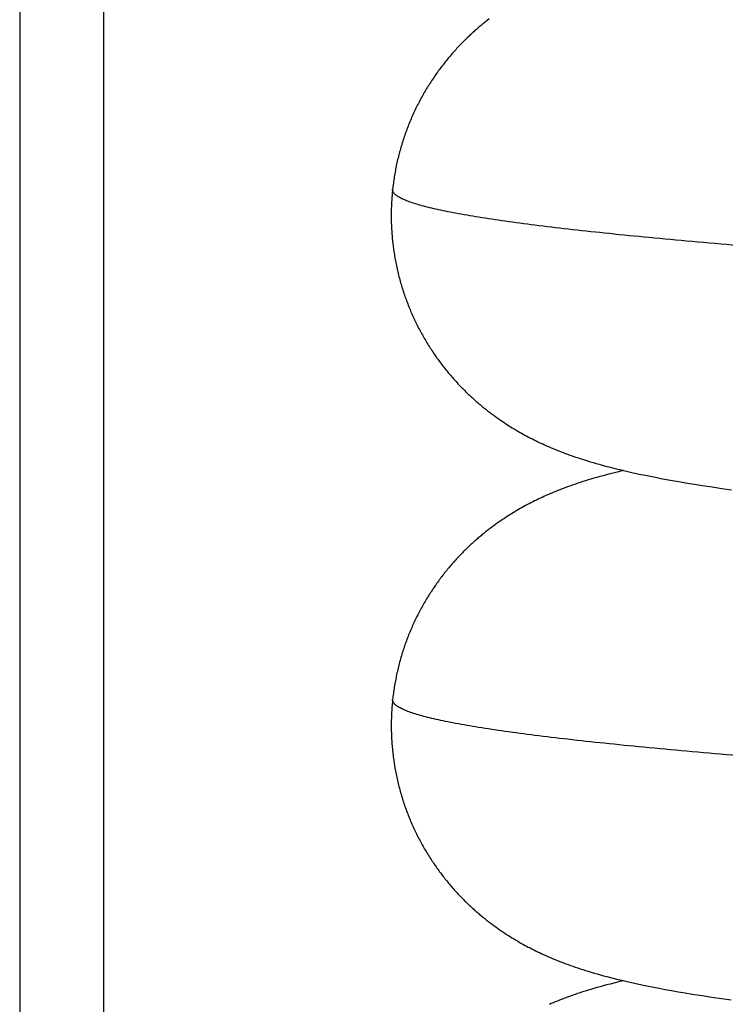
# Model space of a CAD drawing. Header units: millimetres. Extents: x 0 to 210, y 0 to 297.
# Tile 39 of 88: x 126.949 to 127.392, y 157.566 to 158.184. Entities that reach past the tile are written whole.
import ezdxf

# ---------------------------------------------------------------- set-up
doc = ezdxf.new("R2010")
doc.units = ezdxf.units.MM
doc.header["$LTSCALE"] = 19.36
doc.layers.get('0').update_dxf_attribs({"linetype": 'CONTINUOUS'})

msp = doc.modelspace()

# ---------------------------------------------------------------- linework, layer by layer
at = {"color": 9, "linetype": 'Continuous'}
msp.add_line((126.94929, 159.77236), (126.94929, 156.91885), dxfattribs=at)
at = {"color": 6, "linetype": 'Continuous'}
msp.add_line((127.00185, 159.72571), (127.00185, 156.91885), dxfattribs=at)
at = {"color": 7, "linetype": 'Continuous'}
for p, q in [((127.24384, 158.1843), (127.24271, 158.18342)), ((127.24696, 157.93553), (127.24811, 157.9347)), ((127.24811, 157.9347), (127.24924, 157.93389)), ((127.24924, 157.93389), (127.25038, 157.9331)), ((127.25038, 157.9331), (127.25153, 157.93231)), ((127.25153, 157.93231), (127.25268, 157.93154)), ((127.25268, 157.93154), (127.25383, 157.93078)), ((127.25383, 157.93078), (127.25497, 157.93003)), ((127.25497, 157.93003), (127.2561, 157.92931)), ((127.2561, 157.92931), (127.25723, 157.9286)), ((127.25723, 157.9286), (127.25836, 157.9279)), ((127.25836, 157.9279), (127.25949, 157.92722)), ((127.25949, 157.92722), (127.26062, 157.92654)), ((127.26062, 157.92654), (127.26177, 157.92587)), ((127.26177, 157.92587), (127.26292, 157.92521)), ((127.26292, 157.92521), (127.26406, 157.92456)), ((127.26406, 157.92456), (127.2652, 157.92392)), ((127.2652, 157.92392), (127.26634, 157.9233)), ((127.26634, 157.9233), (127.26748, 157.92269)), ((127.26748, 157.92269), (127.26863, 157.92208)), ((127.26863, 157.92208), (127.26979, 157.92147)), ((127.26979, 157.92147), (127.27096, 157.92088)), ((127.27096, 157.92088), (127.27214, 157.92029)), ((127.27214, 157.92029), (127.27332, 157.9197)), ((127.27332, 157.9197), (127.2745, 157.91913)), ((127.2745, 157.91913), (127.27568, 157.91857)), ((127.27747, 157.91774), (127.27868, 157.91719)), ((127.27868, 157.91719), (127.27991, 157.91664)), ((127.27991, 157.91664), (127.28116, 157.91609)), ((127.28116, 157.91609), (127.28243, 157.91554)), ((127.28243, 157.91554), (127.28371, 157.915)), ((127.28371, 157.915), (127.28499, 157.91447)), ((127.28499, 157.91447), (127.28629, 157.91394)), ((127.28629, 157.91394), (127.28761, 157.91341)), ((127.28761, 157.91341), (127.28895, 157.91289)), ((127.28895, 157.91289), (127.29031, 157.91237)), ((127.29031, 157.91237), (127.29169, 157.91185)), ((127.29169, 157.91185), (127.29309, 157.91133)), ((127.29309, 157.91133), (127.29452, 157.91081)), ((127.29452, 157.91081), (127.29598, 157.9103)), ((127.29598, 157.9103), (127.29747, 157.90978)), ((127.29747, 157.90978), (127.29898, 157.90927)), ((127.29898, 157.90927), (127.30054, 157.90875)), ((127.30054, 157.90875), (127.30214, 157.90823)), ((127.30214, 157.90823), (127.30378, 157.90771)), ((127.30378, 157.90771), (127.30548, 157.90718)), ((127.30548, 157.90718), (127.30723, 157.90665)), ((127.30723, 157.90665), (127.30904, 157.90611)), ((127.30904, 157.90611), (127.3109, 157.90557)), ((127.3109, 157.90557), (127.31282, 157.90502)), ((127.31282, 157.90502), (127.3148, 157.90448)), ((127.3148, 157.90448), (127.31685, 157.90392)), ((127.31685, 157.90392), (127.31898, 157.90337)), ((127.31898, 157.90337), (127.32117, 157.9028)), ((127.32117, 157.9028), (127.32345, 157.90224)), ((127.32345, 157.90224), (127.32581, 157.90166)), ((127.32581, 157.90166), (127.32825, 157.90108)), ((127.30774, 157.89569), (127.30599, 157.89516)), ((127.30955, 157.89622), (127.30774, 157.89569)), ((127.31142, 157.89676), (127.30955, 157.89622)), ((127.31335, 157.89731), (127.31142, 157.89676)), ((127.31535, 157.89785), (127.31335, 157.89731)), ((127.31742, 157.89841), (127.31535, 157.89785)), ((127.31956, 157.89897), (127.31742, 157.89841)), ((127.32177, 157.89953), (127.31956, 157.89897)), ((127.32408, 157.9001), (127.32177, 157.89953)), ((127.32648, 157.90068), (127.32408, 157.9001)), ((127.32822, 157.90109), (127.32648, 157.90068)), ((127.32825, 157.90108), (127.33079, 157.9005)), ((127.33079, 157.9005), (127.33342, 157.89991)), ((127.33342, 157.89991), (127.33615, 157.89931)), ((127.33615, 157.89931), (127.33899, 157.8987)), ((127.33899, 157.8987), (127.34195, 157.89809)), ((127.34195, 157.89809), (127.34503, 157.89747)), ((127.34503, 157.89747), (127.34826, 157.89684)), ((127.34826, 157.89684), (127.35165, 157.89619)), ((127.35165, 157.89619), (127.35521, 157.89553)), ((127.35521, 157.89553), (127.35896, 157.89485)), ((127.28959, 157.88954), (127.28826, 157.88902)), ((127.29094, 157.89006), (127.28959, 157.88954)), ((127.2923, 157.89056), (127.29094, 157.89006)), ((127.29368, 157.89107), (127.2923, 157.89056)), ((127.29508, 157.89157), (127.29368, 157.89107)), ((127.29652, 157.89207), (127.29508, 157.89157)), ((127.29799, 157.89258), (127.29652, 157.89207)), ((127.29949, 157.89309), (127.29799, 157.89258)), ((127.30105, 157.8936), (127.29949, 157.89309)), ((127.30264, 157.89412), (127.30105, 157.8936)), ((127.30429, 157.89464), (127.30264, 157.89412)), ((127.30599, 157.89516), (127.30429, 157.89464)), ((127.35896, 157.89485), (127.36293, 157.89416)), ((127.36293, 157.89416), (127.36708, 157.89345)), ((127.36708, 157.89345), (127.37133, 157.89275)), ((127.37133, 157.89275), (127.37765, 157.89174)), ((127.37765, 157.89174), (127.38379, 157.89079)), ((127.38379, 157.89079), (127.38985, 157.88989)), ((127.38985, 157.88989), (127.39593, 157.88901)), ((127.2747, 157.88315), (127.27354, 157.88259)), ((127.27588, 157.8837), (127.2747, 157.88315)), ((127.27706, 157.88425), (127.27588, 157.8837)), ((127.27825, 157.8848), (127.27706, 157.88425)), ((127.27946, 157.88534), (127.27825, 157.8848)), ((127.28067, 157.88588), (127.27946, 157.88534)), ((127.28189, 157.88641), (127.28067, 157.88588)), ((127.28312, 157.88693), (127.28189, 157.88641)), ((127.28437, 157.88746), (127.28312, 157.88693)), ((127.28564, 157.88798), (127.28437, 157.88746)), ((127.28694, 157.8885), (127.28564, 157.88798)), ((127.28826, 157.88902), (127.28694, 157.8885)), ((127.26336, 157.87723), (127.26226, 157.87659)), ((127.26447, 157.87785), (127.26336, 157.87723)), ((127.26559, 157.87847), (127.26447, 157.87785)), ((127.26671, 157.87908), (127.26559, 157.87847)), ((127.26784, 157.87969), (127.26671, 157.87908)), ((127.26898, 157.88028), (127.26784, 157.87969)), ((127.27011, 157.88087), (127.26898, 157.88028)), ((127.27125, 157.88145), (127.27011, 157.88087)), ((127.27239, 157.88202), (127.27125, 157.88145)), ((127.27354, 157.88259), (127.27239, 157.88202)), ((127.25339, 157.87111), (127.25228, 157.87037)), ((127.2545, 157.87183), (127.25339, 157.87111)), ((127.2556, 157.87254), (127.2545, 157.87183)), ((127.2567, 157.87324), (127.2556, 157.87254)), ((127.25781, 157.87393), (127.2567, 157.87324)), ((127.25892, 157.87462), (127.25781, 157.87393)), ((127.26004, 157.87529), (127.25892, 157.87462)), ((127.26115, 157.87595), (127.26004, 157.87529)), ((127.26226, 157.87659), (127.26115, 157.87595)), ((127.24445, 157.86477), (127.24331, 157.8639)), ((127.24558, 157.86562), (127.24445, 157.86477)), ((127.2467, 157.86645), (127.24558, 157.86562)), ((127.24782, 157.86726), (127.2467, 157.86645)), ((127.24893, 157.86806), (127.24782, 157.86726)), ((127.25005, 157.86884), (127.24893, 157.86806)), ((127.25117, 157.86961), (127.25005, 157.86884)), ((127.25228, 157.87037), (127.25117, 157.86961)), ((127.24684, 157.61565), (127.24798, 157.61482)), ((127.24798, 157.61482), (127.24911, 157.61401)), ((127.24911, 157.61401), (127.25024, 157.61322)), ((127.25024, 157.61322), (127.25138, 157.61244)), ((127.25138, 157.61244), (127.25252, 157.61167)), ((127.25252, 157.61167), (127.25366, 157.61091)), ((127.25366, 157.61091), (127.2548, 157.61017)), ((127.2548, 157.61017), (127.25592, 157.60945)), ((127.25592, 157.60945), (127.25705, 157.60874)), ((127.25705, 157.60874), (127.25817, 157.60804)), ((127.25817, 157.60804), (127.25929, 157.60736)), ((127.25929, 157.60736), (127.26041, 157.60669)), ((127.26041, 157.60669), (127.26155, 157.60602)), ((127.26155, 157.60602), (127.26269, 157.60536)), ((127.26269, 157.60536), (127.26383, 157.60471)), ((127.26383, 157.60471), (127.26496, 157.60408)), ((127.26496, 157.60408), (127.26609, 157.60345)), ((127.26609, 157.60345), (127.26723, 157.60284)), ((127.26723, 157.60284), (127.26837, 157.60223)), ((127.26837, 157.60223), (127.26952, 157.60163)), ((127.26952, 157.60163), (127.27068, 157.60104)), ((127.27068, 157.60104), (127.27185, 157.60045)), ((127.27185, 157.60045), (127.27302, 157.59987)), ((127.27302, 157.59987), (127.2742, 157.59929)), ((127.2742, 157.59929), (127.27538, 157.59873)), ((127.27538, 157.59873), (127.27656, 157.59817)), ((127.27656, 157.59817), (127.27775, 157.59762)), ((127.27775, 157.59762), (127.27896, 157.59708)), ((127.27896, 157.59708), (127.28019, 157.59653)), ((127.28019, 157.59653), (127.28144, 157.59598)), ((127.28144, 157.59598), (127.28271, 157.59544)), ((127.28271, 157.59544), (127.28398, 157.5949)), ((127.28398, 157.5949), (127.28527, 157.59437)), ((127.28527, 157.59437), (127.28657, 157.59384)), ((127.28657, 157.59384), (127.28788, 157.59332)), ((127.28788, 157.59332), (127.28922, 157.5928)), ((127.28922, 157.5928), (127.29059, 157.59227)), ((127.29059, 157.59227), (127.29198, 157.59175)), ((127.29198, 157.59175), (127.29341, 157.59123)), ((127.29341, 157.59123), (127.29486, 157.5907)), ((127.29486, 157.5907), (127.29635, 157.59018)), ((127.29635, 157.59018), (127.29787, 157.58965)), ((127.29787, 157.58965), (127.29942, 157.58913)), ((127.29942, 157.58913), (127.30101, 157.5886)), ((127.30101, 157.5886), (127.30265, 157.58807)), ((127.30265, 157.58807), (127.30433, 157.58754)), ((127.30433, 157.58754), (127.30607, 157.587)), ((127.30607, 157.587), (127.30787, 157.58646)), ((127.30787, 157.58646), (127.30972, 157.58591)), ((127.30972, 157.58591), (127.31164, 157.58536)), ((127.31164, 157.58536), (127.31362, 157.5848)), ((127.31362, 157.5848), (127.31566, 157.58424)), ((127.31566, 157.58424), (127.31778, 157.58368)), ((127.31778, 157.58368), (127.31998, 157.58311)), ((127.31998, 157.58311), (127.32225, 157.58253)), ((127.32225, 157.58253), (127.32461, 157.58195)), ((127.32689, 157.58078), (127.32443, 157.58018)), ((127.32461, 157.58195), (127.32706, 157.58136)), ((127.32821, 157.58109), (127.32689, 157.58078)), ((127.32706, 157.58136), (127.32961, 157.58076)), ((127.32961, 157.58076), (127.33225, 157.58016)), ((127.3042, 157.57459), (127.30252, 157.57406)), ((127.30593, 157.57513), (127.3042, 157.57459)), ((127.30771, 157.57567), (127.30593, 157.57513)), ((127.30955, 157.57621), (127.30771, 157.57567)), ((127.31146, 157.57676), (127.30955, 157.57621)), ((127.31343, 157.57732), (127.31146, 157.57676)), ((127.31547, 157.57788), (127.31343, 157.57732)), ((127.31758, 157.57844), (127.31547, 157.57788)), ((127.31978, 157.57902), (127.31758, 157.57844)), ((127.32206, 157.5796), (127.31978, 157.57902)), ((127.32443, 157.58018), (127.32206, 157.5796)), ((127.33225, 157.58016), (127.33499, 157.57955)), ((127.33499, 157.57955), (127.33784, 157.57894)), ((127.33784, 157.57894), (127.3408, 157.57832)), ((127.3408, 157.57832), (127.34389, 157.57769)), ((127.34389, 157.57769), (127.34715, 157.57705)), ((127.34715, 157.57705), (127.35059, 157.57638)), ((127.35059, 157.57638), (127.35426, 157.5757)), ((127.35426, 157.5757), (127.35824, 157.57498)), ((127.35824, 157.57498), (127.3625, 157.57423)), ((127.3625, 157.57423), (127.36689, 157.57348)), ((127.28664, 157.56836), (127.28535, 157.56784)), ((127.28795, 157.56888), (127.28664, 157.56836)), ((127.28928, 157.5694), (127.28795, 157.56888)), ((127.29064, 157.56992), (127.28928, 157.5694)), ((127.29201, 157.57044), (127.29064, 157.56992)), ((127.29341, 157.57095), (127.29201, 157.57044)), ((127.29483, 157.57146), (127.29341, 157.57095)), ((127.29629, 157.57198), (127.29483, 157.57146)), ((127.29779, 157.57249), (127.29629, 157.57198)), ((127.29932, 157.57301), (127.29779, 157.57249)), ((127.3009, 157.57354), (127.29932, 157.57301)), ((127.30252, 157.57406), (127.3009, 157.57354)), ((127.36689, 157.57348), (127.37126, 157.57275)), ((127.37126, 157.57275), (127.37752, 157.57175)), ((127.37752, 157.57175), (127.38359, 157.57082)), ((127.38359, 157.57082), (127.38968, 157.56991)), ((127.38968, 157.56991), (127.39574, 157.56904)), ((127.28284, 157.56679), (127.28162, 157.56627)), ((127.28409, 157.56732), (127.28284, 157.56679)), ((127.28535, 157.56784), (127.28409, 157.56732))]:
    msp.add_line(p, q, dxfattribs=at)
for points in [[(127.24271, 158.18342), (127.24215, 158.18298), (127.24159, 158.18254), (127.24102, 158.18209), (127.24046, 158.18163), (127.2399, 158.18117), (127.23933, 158.18071), (127.23876, 158.18024), (127.23819, 158.17976), (127.23762, 158.17928), (127.23704, 158.17879), (127.23646, 158.17829), (127.23589, 158.17779), (127.23531, 158.17728), (127.23473, 158.17677), (127.23416, 158.17626), (127.23358, 158.17573), (127.233, 158.17521), (127.23242, 158.17467), (127.23183, 158.17413), (127.23124, 158.17357), (127.23065, 158.17301), (127.23006, 158.17244), (127.22946, 158.17186), (127.22886, 158.17128), (127.22826, 158.17069), (127.22766, 158.17008), (127.22706, 158.16948), (127.22646, 158.16886), (127.22586, 158.16824), (127.22526, 158.16761), (127.22466, 158.16698), (127.22406, 158.16634), (127.22346, 158.1657), (127.22287, 158.16505), (127.22228, 158.1644), (127.22169, 158.16374), (127.2211, 158.16308), (127.22051, 158.16241), (127.21993, 158.16173), (127.21934, 158.16105), (127.21876, 158.16037), (127.21818, 158.15967), (127.21761, 158.15898), (127.21703, 158.15827), (127.21646, 158.15756), (127.21589, 158.15685), (127.21532, 158.15613), (127.21476, 158.1554), (127.21419, 158.15467), (127.21363, 158.15394), (127.21308, 158.15319), (127.21252, 158.15245), (127.21197, 158.1517), (127.21143, 158.15094), (127.21088, 158.15018), (127.21034, 158.14941), (127.2098, 158.14864), (127.20927, 158.14786), (127.20874, 158.14708), (127.20821, 158.14629), (127.20769, 158.1455), (127.20717, 158.14471), (127.20665, 158.1439), (127.20614, 158.1431), (127.20564, 158.14229), (127.20513, 158.14147), (127.20463, 158.14065), (127.20414, 158.13983), (127.20365, 158.139), (127.20316, 158.13817), (127.20268, 158.13733), (127.2022, 158.13649), (127.20173, 158.13564), (127.20126, 158.13479), (127.2008, 158.13394), (127.20034, 158.13308), (127.19988, 158.13222), (127.19944, 158.13135), (127.19899, 158.13048), (127.19855, 158.12961), (127.19812, 158.12873), (127.19769, 158.12785), (127.19727, 158.12696), (127.19685, 158.12607), (127.19643, 158.12518), (127.19603, 158.12429), (127.19562, 158.12339), (127.19523, 158.12248), (127.19483, 158.12158), (127.19445, 158.12067), (127.19407, 158.11976), (127.19369, 158.11884), (127.19332, 158.11792), (127.19296, 158.117), (127.1926, 158.11608), (127.19225, 158.11515), (127.1919, 158.11422), (127.19156, 158.11329), (127.19123, 158.11236), (127.1909, 158.11142), (127.19057, 158.11048), (127.19026, 158.10953), (127.18994, 158.10859), (127.18964, 158.10764), (127.18934, 158.10669), (127.18904, 158.10573), (127.18876, 158.10478), (127.18848, 158.10382), (127.1882, 158.10286), (127.18793, 158.1019), (127.18767, 158.10093), (127.18741, 158.09997), (127.18716, 158.099), (127.18692, 158.09803), (127.18668, 158.09706), (127.18645, 158.09609), (127.18622, 158.09511), (127.186, 158.09414), (127.18579, 158.09316), (127.18558, 158.09218), (127.18538, 158.09119), (127.18519, 158.09021), (127.185, 158.08922), (127.18482, 158.08824), (127.18465, 158.08725), (127.18448, 158.08626), (127.18432, 158.08527), (127.18416, 158.08428), (127.18401, 158.08328), (127.18387, 158.08229), (127.18374, 158.0813), (127.18361, 158.08032), (127.18349, 158.07934), (127.18338, 158.07839), (127.18328, 158.07748)], [(127.18328, 158.07748), (127.18318, 158.07655), (127.18308, 158.07557), (127.18299, 158.07458), (127.18291, 158.07359), (127.18283, 158.07259), (127.18276, 158.07158), (127.18269, 158.07058), (127.18263, 158.06957), (127.18258, 158.06856), (127.18253, 158.06756), (127.18249, 158.06656), (127.18246, 158.06555), (127.18244, 158.06454), (127.18242, 158.06354), (127.1824, 158.06253), (127.1824, 158.06153), (127.1824, 158.06052), (127.1824, 158.05951), (127.18242, 158.05851), (127.18244, 158.0575), (127.18247, 158.0565), (127.1825, 158.05549), (127.18254, 158.05448), (127.18259, 158.05348), (127.18264, 158.05248), (127.1827, 158.05147), (127.18276, 158.05047), (127.18284, 158.04947), (127.18292, 158.04846), (127.183, 158.04746), (127.1831, 158.04646), (127.1832, 158.04546), (127.1833, 158.04446), (127.18341, 158.04346), (127.18353, 158.04246), (127.18366, 158.04146), (127.18379, 158.04047), (127.18393, 158.03947), (127.18407, 158.03848), (127.18422, 158.03749), (127.18438, 158.03649), (127.18455, 158.0355), (127.18472, 158.03451), (127.18489, 158.03353), (127.18508, 158.03254), (127.18527, 158.03156), (127.18546, 158.03057), (127.18567, 158.02959), (127.18588, 158.02861), (127.18609, 158.02763), (127.18631, 158.02665), (127.18654, 158.02568), (127.18678, 158.0247), (127.18702, 158.02373), (127.18727, 158.02276), (127.18752, 158.02179), (127.18778, 158.02083), (127.18804, 158.01986), (127.18832, 158.0189), (127.18859, 158.01794), (127.18888, 158.01698), (127.18917, 158.01603), (127.18946, 158.01508), (127.18977, 158.01413), (127.19007, 158.01318), (127.19039, 158.01223), (127.19071, 158.01129), (127.19103, 158.01035), (127.19137, 158.00941), (127.1917, 158.00848), (127.19205, 158.00754), (127.1924, 158.00661), (127.19275, 158.00569), (127.19311, 158.00476), (127.19348, 158.00384), (127.19385, 158.00292), (127.19423, 158.00201), (127.19461, 158.0011), (127.195, 158.00019), (127.1954, 157.99929), (127.1958, 157.99839), (127.1962, 157.99749), (127.19661, 157.99659), (127.19703, 157.9957), (127.19745, 157.99481), (127.19788, 157.99393), (127.19831, 157.99305), (127.19875, 157.99217), (127.19919, 157.9913), (127.19963, 157.99043), (127.20008, 157.98957), (127.20054, 157.98871), (127.201, 157.98785), (127.20147, 157.987), (127.20194, 157.98615), (127.20241, 157.9853), (127.20289, 157.98446), (127.20338, 157.98363), (127.20387, 157.9828), (127.20436, 157.98197), (127.20485, 157.98115), (127.20536, 157.98033), (127.20586, 157.97952), (127.20637, 157.97871), (127.20688, 157.97791), (127.2074, 157.97711), (127.20792, 157.97631), (127.20844, 157.97552), (127.20897, 157.97474), (127.20951, 157.97396), (127.21004, 157.97318), (127.21058, 157.97241), (127.21112, 157.97165), (127.21167, 157.97089), (127.21222, 157.97013), (127.21277, 157.96938), (127.21333, 157.96864), (127.21388, 157.9679), (127.21444, 157.96717), (127.21501, 157.96644), (127.21557, 157.96572), (127.21614, 157.965), (127.21671, 157.96429), (127.21729, 157.96358), (127.21786, 157.96288), (127.21844, 157.96219), (127.21902, 157.9615), (127.2196, 157.96081), (127.22018, 157.96014), (127.22077, 157.95947), (127.22135, 157.9588), (127.22194, 157.95814), (127.22253, 157.95749), (127.22312, 157.95684), (127.22371, 157.95619), (127.22431, 157.95555), (127.22491, 157.95492), (127.2255, 157.95429), (127.2261, 157.95367), (127.2267, 157.95305), (127.22731, 157.95244), (127.22791, 157.95183), (127.22851, 157.95123), (127.22911, 157.95064), (127.22972, 157.95005), (127.23033, 157.94946), (127.23093, 157.94888), (127.23154, 157.94831), (127.23215, 157.94774), (127.23276, 157.94718), (127.23337, 157.94662), (127.23397, 157.94608), (127.23456, 157.94554), (127.23516, 157.94501), (127.23576, 157.94449), (127.23636, 157.94397), (127.23696, 157.94345), (127.23756, 157.94293), (127.23817, 157.94242), (127.23877, 157.94192), (127.23936, 157.94143), (127.23995, 157.94094), (127.24054, 157.94047), (127.24112, 157.94), (127.24171, 157.93953), (127.24229, 157.93907), (127.24287, 157.93861), (127.24346, 157.93816), (127.24404, 157.93771), (127.24463, 157.93727), (127.24521, 157.93683), (127.2458, 157.93639), (127.24696, 157.93553)], [(127.27568, 157.91857), (127.27628, 157.91829), (127.27747, 157.91774)], [(127.24331, 157.8639), (127.24274, 157.86345), (127.24218, 157.86301), (127.24161, 157.86256), (127.24104, 157.86211), (127.24048, 157.86165), (127.23991, 157.86119), (127.23934, 157.86072), (127.23876, 157.86024), (127.23819, 157.85976), (127.23761, 157.85928), (127.23703, 157.85878), (127.23645, 157.85828), (127.23587, 157.85778), (127.23529, 157.85727), (127.23471, 157.85675), (127.23413, 157.85623), (127.23355, 157.85571), (127.23297, 157.85518), (127.23238, 157.85464), (127.2318, 157.85409), (127.23121, 157.85354), (127.23062, 157.85298), (127.23003, 157.85241), (127.22943, 157.85183), (127.22884, 157.85125), (127.22824, 157.85066), (127.22764, 157.85006), (127.22704, 157.84945), (127.22644, 157.84884), (127.22584, 157.84822), (127.22524, 157.84759), (127.22464, 157.84696), (127.22404, 157.84632), (127.22345, 157.84568), (127.22286, 157.84503), (127.22226, 157.84438), (127.22168, 157.84372), (127.22109, 157.84306), (127.2205, 157.84239), (127.21992, 157.84172), (127.21934, 157.84104), (127.21876, 157.84035), (127.21818, 157.83966), (127.2176, 157.83896), (127.21703, 157.83826), (127.21646, 157.83755), (127.21589, 157.83683), (127.21532, 157.83611), (127.21476, 157.83539), (127.2142, 157.83466), (127.21364, 157.83392), (127.21308, 157.83318), (127.21253, 157.83244), (127.21198, 157.83169), (127.21143, 157.83093), (127.21089, 157.83017), (127.21035, 157.8294), (127.20981, 157.82863), (127.20928, 157.82786), (127.20875, 157.82708), (127.20822, 157.82629), (127.2077, 157.8255), (127.20718, 157.8247), (127.20667, 157.8239), (127.20616, 157.8231), (127.20565, 157.82228), (127.20515, 157.82147), (127.20465, 157.82065), (127.20415, 157.81983), (127.20366, 157.819), (127.20318, 157.81817), (127.2027, 157.81733), (127.20222, 157.81649), (127.20175, 157.81564), (127.20128, 157.81479), (127.20082, 157.81394), (127.20036, 157.81308), (127.1999, 157.81222), (127.19946, 157.81136), (127.19901, 157.81049), (127.19857, 157.80961), (127.19814, 157.80874), (127.19771, 157.80786), (127.19729, 157.80697), (127.19687, 157.80608), (127.19646, 157.80519), (127.19605, 157.80429), (127.19565, 157.8034), (127.19525, 157.80249), (127.19486, 157.80159), (127.19447, 157.80068), (127.19409, 157.79977), (127.19372, 157.79885), (127.19335, 157.79794), (127.19298, 157.79702), (127.19263, 157.79609), (127.19227, 157.79517), (127.19193, 157.79424), (127.19159, 157.7933), (127.19125, 157.79237), (127.19092, 157.79143), (127.1906, 157.79049), (127.19028, 157.78955), (127.18997, 157.7886), (127.18967, 157.78765), (127.18937, 157.7867), (127.18907, 157.78575), (127.18878, 157.78479), (127.1885, 157.78384), (127.18823, 157.78288), (127.18796, 157.78192), (127.1877, 157.78095), (127.18744, 157.77999), (127.18719, 157.77902), (127.18695, 157.77805), (127.18671, 157.77708), (127.18648, 157.77611), (127.18625, 157.77513), (127.18603, 157.77416), (127.18582, 157.77318), (127.18561, 157.7722), (127.18541, 157.77122), (127.18522, 157.77023), (127.18503, 157.76925), (127.18485, 157.76826), (127.18468, 157.76728), (127.18451, 157.76629), (127.18435, 157.7653), (127.18419, 157.7643), (127.18404, 157.76331), (127.1839, 157.76231), (127.18377, 157.76132), (127.18364, 157.76034), (127.18352, 157.75937), (127.18341, 157.75842), (127.18331, 157.75751)], [(127.18331, 157.75751), (127.18321, 157.75658), (127.18311, 157.7556), (127.18302, 157.75461), (127.18294, 157.75362), (127.18286, 157.75262), (127.18279, 157.75161), (127.18272, 157.75061), (127.18266, 157.74961), (127.18261, 157.7486), (127.18256, 157.7476), (127.18252, 157.74659), (127.18249, 157.74559), (127.18247, 157.74458), (127.18245, 157.74358), (127.18243, 157.74257), (127.18243, 157.74157), (127.18243, 157.74056), (127.18243, 157.73956), (127.18245, 157.73855), (127.18247, 157.73755), (127.18249, 157.73654), (127.18253, 157.73554), (127.18257, 157.73453), (127.18261, 157.73353), (127.18267, 157.73253), (127.18272, 157.73152), (127.18279, 157.73052), (127.18286, 157.72952), (127.18294, 157.72852), (127.18303, 157.72752), (127.18312, 157.72652), (127.18322, 157.72552), (127.18333, 157.72452), (127.18344, 157.72352), (127.18356, 157.72252), (127.18368, 157.72152), (127.18381, 157.72053), (127.18395, 157.71953), (127.18409, 157.71854), (127.18425, 157.71755), (127.1844, 157.71656), (127.18457, 157.71557), (127.18474, 157.71458), (127.18491, 157.71359), (127.1851, 157.71261), (127.18529, 157.71162), (127.18548, 157.71064), (127.18568, 157.70966), (127.18589, 157.70868), (127.18611, 157.7077), (127.18633, 157.70672), (127.18656, 157.70575), (127.18679, 157.70478), (127.18703, 157.7038), (127.18728, 157.70283), (127.18753, 157.70187), (127.18779, 157.7009), (127.18805, 157.69994), (127.18833, 157.69898), (127.1886, 157.69802), (127.18889, 157.69706), (127.18918, 157.69611), (127.18947, 157.69515), (127.18977, 157.6942), (127.19008, 157.69326), (127.19039, 157.69231), (127.19071, 157.69137), (127.19104, 157.69043), (127.19137, 157.68949), (127.19171, 157.68856), (127.19205, 157.68763), (127.1924, 157.6867), (127.19275, 157.68577), (127.19311, 157.68485), (127.19348, 157.68393), (127.19385, 157.68301), (127.19423, 157.6821), (127.19461, 157.68118), (127.195, 157.68028), (127.19539, 157.67937), (127.19579, 157.67847), (127.1962, 157.67757), (127.19661, 157.67668), (127.19702, 157.67579), (127.19744, 157.6749), (127.19787, 157.67402), (127.1983, 157.67314), (127.19874, 157.67226), (127.19918, 157.67139), (127.19962, 157.67052), (127.20007, 157.66965), (127.20053, 157.66879), (127.20099, 157.66794), (127.20145, 157.66708), (127.20192, 157.66624), (127.2024, 157.66539), (127.20288, 157.66455), (127.20336, 157.66371), (127.20385, 157.66288), (127.20434, 157.66206), (127.20484, 157.66123), (127.20534, 157.66042), (127.20584, 157.6596), (127.20635, 157.6588), (127.20686, 157.65799), (127.20738, 157.65719), (127.2079, 157.6564), (127.20842, 157.65561), (127.20895, 157.65482), (127.20948, 157.65404), (127.21002, 157.65327), (127.21056, 157.6525), (127.2111, 157.65173), (127.21164, 157.65097), (127.21219, 157.65022), (127.21274, 157.64947), (127.2133, 157.64872), (127.21386, 157.64798), (127.21442, 157.64725), (127.21498, 157.64652), (127.21555, 157.6458), (127.21612, 157.64508), (127.21669, 157.64436), (127.21726, 157.64366), (127.21783, 157.64296), (127.21841, 157.64226), (127.21899, 157.64157), (127.21957, 157.64089), (127.22015, 157.64021), (127.22074, 157.63954), (127.22132, 157.63887), (127.22191, 157.63821), (127.2225, 157.63755), (127.22309, 157.6369), (127.22369, 157.63626), (127.22428, 157.63562), (127.22488, 157.63499), (127.22548, 157.63436), (127.22608, 157.63373), (127.22668, 157.63311), (127.22728, 157.6325), (127.22788, 157.63189), (127.22849, 157.63129), (127.22909, 157.6307), (127.2297, 157.63011), (127.2303, 157.62952), (127.23091, 157.62894), (127.23152, 157.62836), (127.23213, 157.62779), (127.23274, 157.62723), (127.23334, 157.62668), (127.23394, 157.62614), (127.23453, 157.6256), (127.23512, 157.62508), (127.23572, 157.62456), (127.23631, 157.62404), (127.23691, 157.62352), (127.23751, 157.62301), (127.23811, 157.62251), (127.2387, 157.62201), (127.23929, 157.62152), (127.23988, 157.62103), (127.24046, 157.62056), (127.24105, 157.62009), (127.24163, 157.61963), (127.24221, 157.61917), (127.24278, 157.61871), (127.24336, 157.61826), (127.24394, 157.61782), (127.24452, 157.61738), (127.2451, 157.61694), (127.24568, 157.6165), (127.24684, 157.61565)]]:
    msp.add_lwpolyline(points, dxfattribs=at)
at = {"color": 9, "linetype": 'Continuous'}
for points, knots in [([(129.09076, 157.91751), (129.09073, 157.91772), (129.09063, 157.91815), (129.09034, 157.91878), (129.0899, 157.91941), (129.08933, 157.92003), (129.08861, 157.92066), (129.08739, 157.92153), (129.08549, 157.92261), (129.08276, 157.92384), (129.07946, 157.92508), (129.07559, 157.92632), (129.07116, 157.92756), (129.06617, 157.9288), (129.06062, 157.93005), (129.05451, 157.93129), (129.04529, 157.93302), (129.03239, 157.93516), (129.01528, 157.93765), (128.99607, 157.94013), (128.97479, 157.94262), (128.95151, 157.94511), (128.92626, 157.9476), (128.89912, 157.95009), (128.85933, 157.9535), (128.80535, 157.95773), (128.73584, 157.96268), (128.66055, 157.96766), (128.58024, 157.97264), (128.4957, 157.9776), (128.40771, 157.98256), (128.31711, 157.98753), (128.22474, 157.99251), (128.1315, 157.99749), (128.03832, 158.00248), (127.94611, 158.00746), (127.85578, 158.01242), (127.76817, 158.01738), (127.68408, 158.02235), (127.60431, 158.02733), (127.52967, 158.0323), (127.47102, 158.03653), (127.42722, 158.03993), (127.39688, 158.04242), (127.36833, 158.04491), (127.34163, 158.04739), (127.31684, 158.04988), (127.29403, 158.05237), (127.27323, 158.05486), (127.25452, 158.05734), (127.23792, 158.05983), (127.22545, 158.06197), (127.21657, 158.0637), (127.21072, 158.06495), (127.20544, 158.06619), (127.20071, 158.06743), (127.19655, 158.06867), (127.19295, 158.06991), (127.18992, 158.07114), (127.18777, 158.07222), (127.18635, 158.07309), (127.18548, 158.07371), (127.18475, 158.07433), (127.18416, 158.07495), (127.18372, 158.07558), (127.18341, 158.07621), (127.18326, 158.07685), (127.18325, 158.07728), (127.18328, 158.07748)], [0, 0, 0, 0, 0.000333, 0.000689, 0.001082, 0.001522, 0.002015, 0.002566, 0.003858, 0.005415, 0.007248, 0.009361, 0.011756, 0.014434, 0.017395, 0.020639, 0.024165, 0.032058, 0.041064, 0.05116, 0.062322, 0.074525, 0.087741, 0.101944, 0.117099, 0.150123, 0.186525, 0.225947, 0.26798, 0.312215, 0.358239, 0.405637, 0.453957, 0.502731, 0.551481, 0.599721, 0.646969, 0.692799, 0.736799, 0.778551, 0.817634, 0.853649, 0.870401, 0.886265, 0.9012, 0.915171, 0.92815, 0.940109, 0.95102, 0.960858, 0.969599, 0.977229, 0.980623, 0.983735, 0.986564, 0.989109, 0.991369, 0.993347, 0.995047, 0.996476, 0.997093, 0.997649, 0.998145, 0.998588, 0.998984, 0.999342, 0.999675, 1, 1, 1, 1]), ([(129.09072, 157.59749), (129.09069, 157.5977), (129.0906, 157.59813), (129.0903, 157.59877), (129.08987, 157.5994), (129.08929, 157.60003), (129.08857, 157.60065), (129.08736, 157.60153), (129.08546, 157.60261), (129.08274, 157.60385), (129.07945, 157.60509), (129.0756, 157.60633), (129.07119, 157.60757), (129.06622, 157.60881), (129.06068, 157.61006), (129.05459, 157.6113), (129.04538, 157.61302), (129.0325, 157.61515), (129.01542, 157.61762), (128.99622, 157.6201), (128.97494, 157.62259), (128.95163, 157.62508), (128.92636, 157.62758), (128.8992, 157.63007), (128.85939, 157.6335), (128.80541, 157.63774), (128.73594, 157.64269), (128.6607, 157.64765), (128.5804, 157.65261), (128.49581, 157.65759), (128.40775, 157.66257), (128.31709, 157.66756), (128.22475, 157.67252), (128.13157, 157.67748), (128.03843, 157.68245), (127.9462, 157.68744), (127.85579, 157.69243), (127.7681, 157.6974), (127.68399, 157.70237), (127.60426, 157.70733), (127.52967, 157.71229), (127.47104, 157.71651), (127.42722, 157.71993), (127.39686, 157.72243), (127.36828, 157.72492), (127.34155, 157.72742), (127.31674, 157.72991), (127.29392, 157.73239), (127.27314, 157.73487), (127.25444, 157.73735), (127.23786, 157.73982), (127.22541, 157.74195), (127.21654, 157.74368), (127.21071, 157.74493), (127.20544, 157.74617), (127.20073, 157.74742), (127.19657, 157.74866), (127.19298, 157.7499), (127.18995, 157.75114), (127.1878, 157.75222), (127.18638, 157.7531), (127.18551, 157.75372), (127.18478, 157.75435), (127.18419, 157.75497), (127.18374, 157.7556), (127.18344, 157.75624), (127.18329, 157.75688), (127.18328, 157.7573), (127.18331, 157.75751)], [0, 0, 0, 0, 0.000334, 0.000692, 0.001087, 0.001527, 0.002021, 0.002573, 0.003864, 0.005417, 0.007243, 0.009347, 0.011733, 0.014402, 0.017355, 0.020592, 0.024111, 0.031991, 0.040982, 0.051069, 0.062235, 0.07445, 0.087682, 0.101898, 0.117063, 0.150097, 0.186469, 0.225852, 0.267878, 0.312143, 0.358225, 0.405655, 0.453959, 0.502687, 0.551405, 0.599659, 0.646966, 0.692845, 0.736857, 0.778581, 0.817626, 0.853638, 0.870398, 0.886274, 0.901227, 0.915218, 0.92821, 0.94017, 0.951074, 0.960903, 0.969634, 0.977251, 0.980637, 0.983741, 0.986561, 0.9891, 0.991357, 0.993334, 0.995035, 0.996467, 0.997086, 0.997642, 0.99814, 0.998583, 0.99898, 0.99934, 0.999674, 1, 1, 1, 1])]:
    msp.add_open_spline(points, degree=3, knots=knots, dxfattribs=at)

doc.saveas('drawing.dxf')
